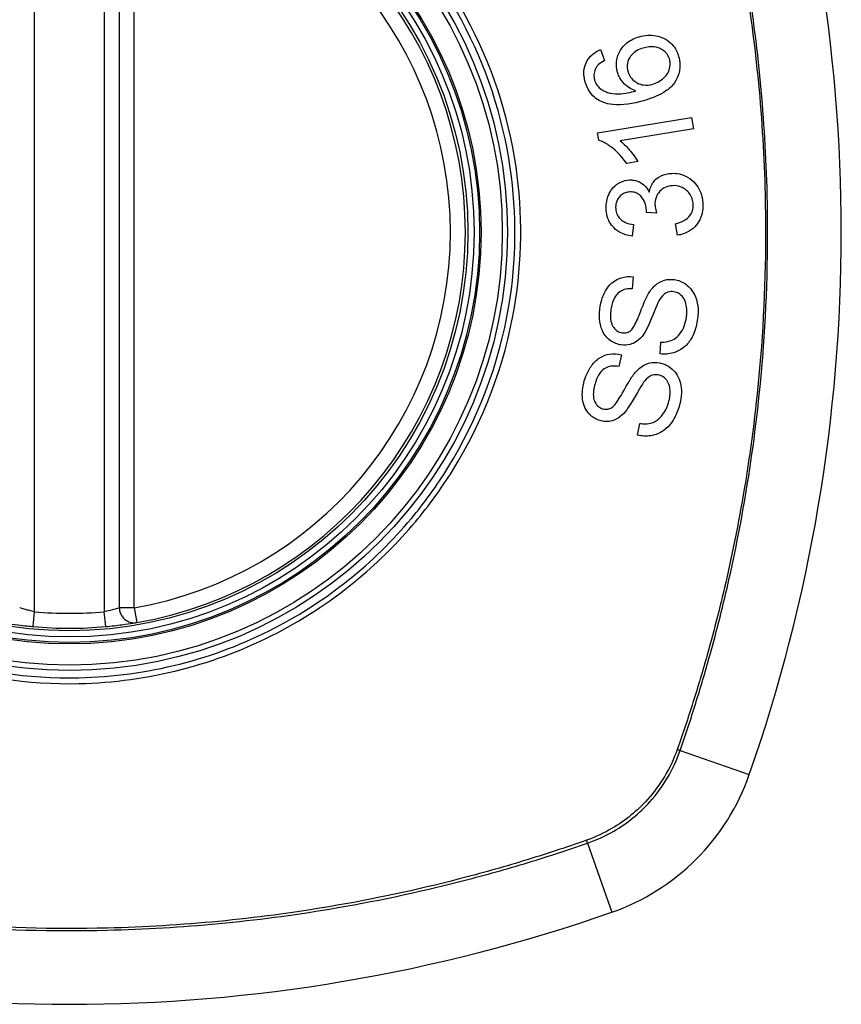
# Model space of a CAD drawing. Header units: inches. Extents: x 84 to 204, y 60 to 92.
# Tile 25 of 32: x 174.318 to 174.967, y 90.05 to 90.828. Entities that reach past the tile are written whole.
import ezdxf

# ---------------------------------------------------------------- set-up
doc = ezdxf.new("R2010")
doc.units = ezdxf.units.IN
doc.header["$MEASUREMENT"] = 0
doc.layers.add('Visible Edges(ANSI)', color=7, linetype='Continuous', lineweight=25)
doc.layers.add('Visible Tangent Edges(ANSI)', color=7, linetype='Continuous', lineweight=25)

msp = doc.modelspace()

# ---------------------------------------------------------------- linework, layer by layer
at = {"layer": 'Visible Edges(ANSI)'}
for p, q in [((174.39633, 90.95703), (174.39633, 90.36343)), ((174.77683, 90.80462), (174.78007, 90.79603)), ((174.77445, 90.73883), (174.84874, 90.75104)), ((174.84874, 90.75104), (174.85023, 90.74195)), ((174.85023, 90.74195), (174.79236, 90.73244)), ((174.77541, 90.73296), (174.77445, 90.73883)), ((174.80629, 90.71608), (174.79749, 90.71463)), ((174.8212, 90.67528), (174.8131, 90.67588)), ((174.80296, 90.66636), (174.80173, 90.65709)), ((174.83769, 90.65785), (174.83607, 90.66699)), ((174.8025, 90.6251), (174.80191, 90.6156)), ((174.82398, 90.56401), (174.8245, 90.57341)), ((174.79327, 90.56345), (174.79137, 90.55412)), ((174.80605, 90.49996), (174.80787, 90.50919))]:
    msp.add_line(p, q, dxfattribs=at)
for radius in [0.31988, 0.31496]:
    msp.add_circle((174.35696, 90.66023), radius, dxfattribs=at)
for centre, radius, start, end in [((173.66798, 90.66023), 1.29921, 340.73366, 19.26634), ((174.35696, 90.66023), 0.31299, 279.78402, 80.21598), ((174.40814, 90.36343), 0.01181, 180, 279.78402), ((174.35696, 90.66023), 0.31299, 264.74991, 275.25009), ((174.72719, 90.29), 0.17717, 289.26634, 340.73366), ((174.35696, 91.34921), 1.29921, 250.73366, 289.26634)]:
    msp.add_arc(centre, radius, start, end, dxfattribs=at)
for points, knots in [([(174.79022, 90.78675), (174.79014, 90.78703), (174.79006, 90.78731), (174.78993, 90.78783), (174.78988, 90.78807), (174.78978, 90.78851), (174.78974, 90.78871), (174.78967, 90.78913), (174.78963, 90.78935), (174.78954, 90.78991), (174.78949, 90.79025), (174.78936, 90.7915), (174.78932, 90.79241), (174.78937, 90.7948), (174.78957, 90.79626), (174.79068, 90.80072), (174.79198, 90.80301), (174.79402, 90.80634), (174.79566, 90.80822), (174.80051, 90.81217), (174.8039, 90.81375), (174.80746, 90.81477)], [-0.07244398, -0.07244398, -0.07244398, -0.07244398, -0.07147505, -0.07147505, -0.07065608, -0.07065608, -0.06998565, -0.06998565, -0.06923808, -0.06923808, -0.06809899, -0.06809899, -0.06505558, -0.06505558, -0.06011991, -0.06011991, -0.04962232, -0.04962232, -0.02968044, -0.02968044, 0, 0, 0, 0]), ([(174.80746, 90.81477), (174.80957, 90.81537), (174.81171, 90.81575), (174.81615, 90.81602), (174.81839, 90.81589), (174.82267, 90.81511), (174.82523, 90.81442), (174.8304, 90.81163), (174.83212, 90.81003), (174.83467, 90.80732), (174.83585, 90.80561), (174.83753, 90.8023), (174.83811, 90.80079), (174.83855, 90.79924)], [-0.08195324, -0.08195324, -0.08195324, -0.08195324, -0.06821192, -0.06821192, -0.05407977, -0.05407977, -0.04111909, -0.04111909, -0.02846372, -0.02846372, -0.01231577, -0.01231577, 0, 0, 0, 0]), ([(174.76474, 90.77897), (174.76467, 90.77922), (174.7646, 90.77948), (174.76447, 90.77997), (174.76441, 90.7802), (174.7643, 90.78069), (174.76424, 90.78095), (174.76413, 90.78151), (174.76407, 90.7818), (174.76395, 90.78256), (174.76388, 90.78302), (174.76368, 90.78484), (174.76364, 90.78621), (174.76393, 90.79004), (174.76457, 90.79236), (174.76651, 90.79633), (174.76764, 90.79793), (174.77122, 90.80166), (174.77393, 90.80336), (174.77683, 90.80462)], [-0.08167403, -0.08167403, -0.08167403, -0.08167403, -0.07965226, -0.07965226, -0.07785393, -0.07785393, -0.07582853, -0.07582853, -0.07355255, -0.07355255, -0.07003779, -0.07003779, -0.05960945, -0.05960945, -0.04081361, -0.04081361, -0.02525618, -0.02525618, 0, 0, 0, 0]), ([(174.81063, 90.8058), (174.80881, 90.80528), (174.80702, 90.80458), (174.80392, 90.80278), (174.80258, 90.80173), (174.80023, 90.79909), (174.7995, 90.79774), (174.79857, 90.79563), (174.79824, 90.7945), (174.79791, 90.7923), (174.79788, 90.79127), (174.79799, 90.78996), (174.79802, 90.78969), (174.79808, 90.78926), (174.79811, 90.7891), (174.79816, 90.7888), (174.79819, 90.78866), (174.79825, 90.78834), (174.79829, 90.78816), (174.79839, 90.78772), (174.79847, 90.78744), (174.79854, 90.78717)], [-0.05128171, -0.05128171, -0.05128171, -0.05128171, -0.04202433, -0.04202433, -0.03374781, -0.03374781, -0.02497625, -0.02497625, -0.01583482, -0.01583482, -0.00792761, -0.00792761, -0.00585097, -0.00585097, -0.00461494, -0.00461494, -0.0035177, -0.0035177, -0.00214151, -0.00214151, 0, 0, 0, 0]), ([(174.83136, 90.79694), (174.83095, 90.79837), (174.83034, 90.7997), (174.82902, 90.80155), (174.8285, 90.80215), (174.82683, 90.80375), (174.82556, 90.80458), (174.82327, 90.8057), (174.82161, 90.80641), (174.81636, 90.80702), (174.81341, 90.8066), (174.81063, 90.8058)], [-0.1090051, -0.1090051, -0.1090051, -0.1090051, -0.0831711, -0.0831711, -0.0691654, -0.0691654, -0.0421937, -0.0421937, -0.0232436, -0.0232436, 0, 0, 0, 0]), ([(174.78007, 90.79603), (174.77842, 90.79512), (174.77669, 90.794), (174.77458, 90.79205), (174.77391, 90.79131), (174.77339, 90.79049)], [-0.02271576, -0.02271576, -0.02271576, -0.02271576, -0.0076338, -0.0076338, 0, 0, 0, 0]), ([(174.83855, 90.79924), (174.83869, 90.79877), (174.83881, 90.7983), (174.83901, 90.79747), (174.83908, 90.79712), (174.8392, 90.79654), (174.83924, 90.79631), (174.83931, 90.79587), (174.83935, 90.79565), (174.83942, 90.79518), (174.83945, 90.79493), (174.83952, 90.7943), (174.83956, 90.79391), (174.83966, 90.79242), (174.83966, 90.79132), (174.83938, 90.78742), (174.83868, 90.78477), (174.83603, 90.77902), (174.8342, 90.77693), (174.8316, 90.77401), (174.82899, 90.77207), (174.82157, 90.7677), (174.81602, 90.76566), (174.81079, 90.76416)], [-0.08366619, -0.08366619, -0.08366619, -0.08366619, -0.08288973, -0.08288973, -0.08231384, -0.08231384, -0.08195094, -0.08195094, -0.08159739, -0.08159739, -0.08120145, -0.08120145, -0.08058241, -0.08058241, -0.07882226, -0.07882226, -0.07435476, -0.07435476, -0.06860101, -0.06860101, -0.04371044, -0.04371044, 0, 0, 0, 0]), ([(174.81826, 90.77731), (174.82005, 90.77782), (174.82175, 90.77855), (174.82503, 90.78052), (174.82669, 90.78184), (174.82902, 90.78441), (174.82986, 90.78563), (174.83137, 90.78885), (174.83174, 90.79066), (174.8319, 90.79287), (174.8319, 90.79355), (174.83184, 90.79443), (174.83182, 90.79464), (174.83178, 90.79497), (174.83176, 90.7951), (174.83172, 90.79534), (174.8317, 90.79545), (174.83166, 90.79572), (174.83163, 90.79587), (174.83153, 90.79632), (174.83145, 90.79663), (174.83136, 90.79694)], [-0.0549657, -0.0549657, -0.0549657, -0.0549657, -0.04394631, -0.04394631, -0.03243769, -0.03243769, -0.02389521, -0.02389521, -0.01222604, -0.01222604, -0.00701057, -0.00701057, -0.00544782, -0.00544782, -0.0044735, -0.0044735, -0.0035786, -0.0035786, -0.00243242, -0.00243242, 0, 0, 0, 0]), ([(174.77339, 90.79049), (174.77296, 90.78975), (174.77259, 90.78897), (174.77179, 90.7867), (174.77156, 90.78519), (174.77164, 90.78324), (174.77168, 90.78285), (174.77176, 90.78228), (174.77178, 90.7821), (174.77184, 90.78179), (174.77187, 90.78165), (174.77192, 90.78139), (174.77195, 90.78126), (174.77203, 90.78092), (174.77209, 90.78071), (174.77215, 90.7805)], [-0.02670752, -0.02670752, -0.02670752, -0.02670752, -0.02003072, -0.02003072, -0.00807361, -0.00807361, -0.00510747, -0.00510747, -0.00372579, -0.00372579, -0.00267358, -0.00267358, -0.0016752, -0.0016752, 0, 0, 0, 0]), ([(174.77215, 90.7805), (174.77228, 90.78004), (174.77243, 90.77959), (174.77292, 90.77834), (174.77332, 90.77757), (174.77456, 90.77564), (174.77552, 90.77461), (174.77664, 90.77376)], [-0.02126806, -0.02126806, -0.02126806, -0.02126806, -0.01765626, -0.01765626, -0.01099572, -0.01099572, 0, 0, 0, 0]), ([(174.80486, 90.77198), (174.80304, 90.77254), (174.80127, 90.77329), (174.79786, 90.77535), (174.79611, 90.77675), (174.79324, 90.78023), (174.79226, 90.78176), (174.79096, 90.7845), (174.79055, 90.78561), (174.79022, 90.78675)], [-0.0635384, -0.0635384, -0.0635384, -0.0635384, -0.04387942, -0.04387942, -0.02315318, -0.02315318, -0.00907473, -0.00907473, 0, 0, 0, 0]), ([(174.79854, 90.78717), (174.79876, 90.78643), (174.79902, 90.7857), (174.80002, 90.78348), (174.80093, 90.78214), (174.80341, 90.77961), (174.80483, 90.77874), (174.80744, 90.77737), (174.8091, 90.77684), (174.81335, 90.7763), (174.81585, 90.77662), (174.81826, 90.77731)], [-0.05483395, -0.05483395, -0.05483395, -0.05483395, -0.05117713, -0.05117713, -0.04334082, -0.04334082, -0.03424302, -0.03424302, -0.02013116, -0.02013116, 0, 0, 0, 0]), ([(174.77818, 90.7632), (174.77643, 90.76395), (174.77476, 90.76488), (174.7715, 90.76733), (174.76999, 90.76886), (174.76743, 90.77237), (174.76642, 90.77427), (174.7653, 90.77717), (174.765, 90.77806), (174.76474, 90.77897)], [-0.0556453, -0.0556453, -0.0556453, -0.0556453, -0.04057315, -0.04057315, -0.02373711, -0.02373711, -0.00716842, -0.00716842, 0, 0, 0, 0]), ([(174.77664, 90.77376), (174.77785, 90.77281), (174.77917, 90.77204), (174.78177, 90.77093), (174.78302, 90.77054), (174.78747, 90.76951), (174.79019, 90.76955), (174.79577, 90.76976), (174.80063, 90.77081), (174.80486, 90.77198)], [-0.05268598, -0.05268598, -0.05268598, -0.05268598, -0.0483585, -0.0483585, -0.04464167, -0.04464167, -0.03524812, -0.03524812, 0, 0, 0, 0]), ([(174.81079, 90.76416), (174.80259, 90.76181), (174.79407, 90.76033), (174.78369, 90.76142), (174.78085, 90.76205), (174.77818, 90.7632)], [-0.08365812, -0.08365812, -0.08365812, -0.08365812, -0.02298142, -0.02298142, 0, 0, 0, 0]), ([(174.79749, 90.71463), (174.79245, 90.722), (174.78735, 90.72623), (174.78098, 90.73059), (174.77824, 90.7321), (174.77541, 90.73296)], [-0.06084818, -0.06084818, -0.06084818, -0.06084818, -0.02361661, -0.02361661, 0, 0, 0, 0]), ([(174.79236, 90.73244), (174.7948, 90.73059), (174.7971, 90.72825), (174.80059, 90.72421), (174.80389, 90.72026), (174.80629, 90.71608)], [-0.08802852, -0.08802852, -0.08802852, -0.08802852, -0.03710647, -0.03710647, 0, 0, 0, 0]), ([(174.81533, 90.69195), (174.81573, 90.69414), (174.81643, 90.69624), (174.81817, 90.6993), (174.81894, 90.70034), (174.82074, 90.70224), (174.82228, 90.70364), (174.82729, 90.70608), (174.8302, 90.70666), (174.83313, 90.70679)], [-0.1002628, -0.1002628, -0.1002628, -0.1002628, -0.0655383, -0.0655383, -0.0446385, -0.0446385, -0.0236223, -0.0236223, 0, 0, 0, 0]), ([(174.83313, 90.70679), (174.83519, 90.70689), (174.83724, 90.70675), (174.84145, 90.70583), (174.84353, 90.70502), (174.84822, 90.70227), (174.8503, 90.70027), (174.85314, 90.697), (174.85438, 90.69509), (174.85629, 90.6909), (174.85694, 90.68871), (174.85746, 90.68557), (174.85757, 90.6847), (174.85767, 90.68344), (174.85769, 90.68304), (174.85771, 90.68264)], [-0.08300589, -0.08300589, -0.08300589, -0.08300589, -0.07246463, -0.07246463, -0.06104589, -0.06104589, -0.04508314, -0.04508314, -0.02728443, -0.02728443, -0.00968135, -0.00968135, -0.00302711, -0.00302711, 0, 0, 0, 0]), ([(174.78127, 90.67874), (174.78126, 90.67889), (174.78126, 90.67903), (174.78125, 90.67932), (174.78124, 90.67946), (174.78124, 90.67989), (174.78124, 90.68017), (174.78125, 90.68096), (174.78127, 90.68146), (174.78145, 90.68387), (174.7818, 90.68573), (174.78275, 90.68873), (174.78322, 90.68989), (174.78455, 90.69255), (174.7855, 90.694), (174.78855, 90.69747), (174.79065, 90.69881), (174.79468, 90.70082), (174.79711, 90.70146), (174.79966, 90.70158)], [-0.06698624, -0.06698624, -0.06698624, -0.06698624, -0.06626066, -0.06626066, -0.06551172, -0.06551172, -0.0640778, -0.0640778, -0.06150308, -0.06150308, -0.05173394, -0.05173394, -0.04531613, -0.04531613, -0.0360509, -0.0360509, -0.0206217, -0.0206217, 0, 0, 0, 0]), ([(174.79966, 90.70158), (174.8008, 90.70163), (174.80194, 90.70157), (174.80426, 90.70121), (174.80541, 90.70089), (174.80794, 90.69986), (174.80955, 90.69898), (174.81286, 90.69601), (174.81424, 90.69408), (174.81533, 90.69195)], [-0.06061495, -0.06061495, -0.06061495, -0.06061495, -0.0480661, -0.0480661, -0.03492963, -0.03492963, -0.0184263, -0.0184263, 0, 0, 0, 0]), ([(174.83375, 90.69704), (174.8317, 90.69694), (174.82969, 90.69652), (174.82629, 90.69492), (174.82494, 90.69394), (174.82295, 90.69185), (174.8221, 90.69076), (174.82085, 90.68832), (174.82045, 90.68718), (174.82002, 90.68517), (174.81992, 90.68434), (174.81986, 90.68324), (174.81985, 90.68297), (174.81985, 90.68253), (174.81985, 90.68235), (174.81986, 90.68201), (174.81987, 90.68185), (174.81987, 90.68169)], [-0.07091937, -0.07091937, -0.07091937, -0.07091937, -0.04954063, -0.04954063, -0.03221037, -0.03221037, -0.02035818, -0.02035818, -0.01098781, -0.01098781, -0.00464874, -0.00464874, -0.00257947, -0.00257947, -0.00124905, -0.00124905, 0, 0, 0, 0]), ([(174.85012, 90.68235), (174.85011, 90.6825), (174.8501, 90.68266), (174.85007, 90.68302), (174.85006, 90.68322), (174.84995, 90.68417), (174.84983, 90.68491), (174.84924, 90.68726), (174.84859, 90.68876), (174.84681, 90.69143), (174.84582, 90.69247), (174.84346, 90.69453), (174.84187, 90.69549), (174.83806, 90.69688), (174.83592, 90.69714), (174.83375, 90.69704)], [-0.05915844, -0.05915844, -0.05915844, -0.05915844, -0.0582057, -0.0582057, -0.05696528, -0.05696528, -0.05237757, -0.05237757, -0.04214533, -0.04214533, -0.03244615, -0.03244615, -0.01749195, -0.01749195, 0, 0, 0, 0]), ([(174.79993, 90.69209), (174.79875, 90.69203), (174.79759, 90.69184), (174.79522, 90.69105), (174.79408, 90.69042), (174.79214, 90.68884), (174.79132, 90.68792), (174.79009, 90.68601), (174.78964, 90.68505), (174.78904, 90.68307), (174.78888, 90.6821), (174.78879, 90.68082), (174.78878, 90.68054), (174.78878, 90.68008), (174.78878, 90.67991), (174.78878, 90.67958), (174.78879, 90.67942), (174.7888, 90.67927)], [-0.05005506, -0.05005506, -0.05005506, -0.05005506, -0.0404775, -0.0404775, -0.0298572, -0.0298572, -0.02052698, -0.02052698, -0.01224372, -0.01224372, -0.00468068, -0.00468068, -0.00251972, -0.00251972, -0.00119715, -0.00119715, 0, 0, 0, 0]), ([(174.81315, 90.67737), (174.81314, 90.6775), (174.81314, 90.67763), (174.81312, 90.67791), (174.81311, 90.67807), (174.81306, 90.67864), (174.81301, 90.67906), (174.81261, 90.68179), (174.81189, 90.68395), (174.80949, 90.68823), (174.80823, 90.68936), (174.80702, 90.69043), (174.80592, 90.69106), (174.80318, 90.69201), (174.80155, 90.69216), (174.79993, 90.69209)], [-0.02868597, -0.02868597, -0.02868597, -0.02868597, -0.02855947, -0.02855947, -0.02841333, -0.02841333, -0.0280046, -0.0280046, -0.02576848, -0.02576848, -0.02324657, -0.02324657, -0.01303639, -0.01303639, 0, 0, 0, 0]), ([(174.81987, 90.68169), (174.81988, 90.68161), (174.81988, 90.68154), (174.81989, 90.68139), (174.8199, 90.6813), (174.81992, 90.68096), (174.81995, 90.6807), (174.82021, 90.67874), (174.82069, 90.67691), (174.8212, 90.67528)], [-0.01622176, -0.01622176, -0.01622176, -0.01622176, -0.01568209, -0.01568209, -0.01503087, -0.01503087, -0.013061, -0.013061, 0, 0, 0, 0]), ([(174.83607, 90.66699), (174.83819, 90.66753), (174.84039, 90.66826), (174.84367, 90.66995), (174.84495, 90.67078), (174.84721, 90.67288), (174.84795, 90.67398), (174.84928, 90.67636), (174.84979, 90.67793), (174.85007, 90.68006), (174.85011, 90.68051), (174.85013, 90.68116), (174.85013, 90.68135), (174.85013, 90.68168), (174.85013, 90.68182), (174.85013, 90.68209), (174.85012, 90.68222), (174.85012, 90.68235)], [-0.04745355, -0.04745355, -0.04745355, -0.04745355, -0.03584359, -0.03584359, -0.02809151, -0.02809151, -0.01990458, -0.01990458, -0.00695539, -0.00695539, -0.00351166, -0.00351166, -0.00204353, -0.00204353, -0.00097668, -0.00097668, 0, 0, 0, 0]), ([(174.85771, 90.68264), (174.85772, 90.6825), (174.85773, 90.68235), (174.85774, 90.68205), (174.85774, 90.68191), (174.85775, 90.6815), (174.85775, 90.68123), (174.85774, 90.6806), (174.85774, 90.68022), (174.85768, 90.67896), (174.8576, 90.67807), (174.85737, 90.67644), (174.85723, 90.6757), (174.85682, 90.674), (174.85653, 90.67305), (174.85508, 90.66927), (174.85362, 90.66722), (174.85092, 90.66396), (174.84908, 90.66236), (174.84412, 90.65933), (174.84097, 90.65832), (174.83769, 90.65785)], [-0.07553203, -0.07553203, -0.07553203, -0.07553203, -0.0748785, -0.0748785, -0.07423462, -0.07423462, -0.07307492, -0.07307492, -0.07142984, -0.07142984, -0.06749422, -0.06749422, -0.06416321, -0.06416321, -0.05976568, -0.05976568, -0.04618414, -0.04618414, -0.02668659, -0.02668659, 0, 0, 0, 0]), ([(174.80173, 90.65709), (174.79828, 90.65757), (174.79487, 90.65855), (174.78941, 90.66171), (174.78774, 90.66328), (174.78524, 90.66616), (174.78417, 90.66781), (174.78241, 90.67168), (174.78182, 90.67384), (174.78143, 90.67664), (174.78137, 90.6772), (174.7813, 90.67809), (174.78128, 90.67842), (174.78127, 90.67874)], [-0.07203058, -0.07203058, -0.07203058, -0.07203058, -0.05380734, -0.05380734, -0.03947703, -0.03947703, -0.02403052, -0.02403052, -0.0067997, -0.0067997, -0.00250811, -0.00250811, 0, 0, 0, 0]), ([(174.7888, 90.67927), (174.7888, 90.67915), (174.78881, 90.67904), (174.78883, 90.6788), (174.78884, 90.67867), (174.78888, 90.67814), (174.78893, 90.67774), (174.78924, 90.67596), (174.78968, 90.67463), (174.79108, 90.67206), (174.79196, 90.67109), (174.79362, 90.66949), (174.79481, 90.66872), (174.79823, 90.66712), (174.80063, 90.6666), (174.80296, 90.66636)], [-0.04603458, -0.04603458, -0.04603458, -0.04603458, -0.04553752, -0.04553752, -0.04495619, -0.04495619, -0.04319877, -0.04319877, -0.03696989, -0.03696989, -0.03009973, -0.03009973, -0.01888603, -0.01888603, 0, 0, 0, 0]), ([(174.8131, 90.67588), (174.81313, 90.67619), (174.81315, 90.67653), (174.81315, 90.67691), (174.81316, 90.67699), (174.81316, 90.67712), (174.81316, 90.67718), (174.81315, 90.67727), (174.81315, 90.67732), (174.81315, 90.67737)], [-0.003712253, -0.003712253, -0.003712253, -0.003712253, -0.001341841, -0.001341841, -0.00075226, -0.00075226, -0.000349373, -0.000349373, 0, 0, 0, 0]), ([(174.77638, 90.60026), (174.77646, 90.60086), (174.77655, 90.60145), (174.77681, 90.60287), (174.77697, 90.60369), (174.77794, 90.60782), (174.77911, 90.61101), (174.78185, 90.61581), (174.78346, 90.61816), (174.78838, 90.62236), (174.79098, 90.62354), (174.79623, 90.62519), (174.79935, 90.62544), (174.8025, 90.6251)], [-0.1019569, -0.1019569, -0.1019569, -0.1019569, -0.0969952, -0.0969952, -0.0900937, -0.0900937, -0.0620379, -0.0620379, -0.0440459, -0.0440459, -0.0255677, -0.0255677, 0, 0, 0, 0]), ([(174.8153, 90.61268), (174.81698, 90.61528), (174.81901, 90.61767), (174.82371, 90.62114), (174.82578, 90.6219), (174.82993, 90.62304), (174.83256, 90.62313), (174.83519, 90.62276)], [-0.0487921, -0.0487921, -0.0487921, -0.0487921, -0.034555, -0.034555, -0.02141308, -0.02141308, 0, 0, 0, 0]), ([(174.83519, 90.62276), (174.83674, 90.62254), (174.83825, 90.62215), (174.8413, 90.62096), (174.84278, 90.62014), (174.84582, 90.61797), (174.84757, 90.6164), (174.85065, 90.61214), (174.85178, 90.60975), (174.85308, 90.60556), (174.85369, 90.60314), (174.85396, 90.59903), (174.85398, 90.59811), (174.85396, 90.59676), (174.85395, 90.59634), (174.85391, 90.59558), (174.85389, 90.59525), (174.85384, 90.59457), (174.85381, 90.59422), (174.85372, 90.5933), (174.85365, 90.59274), (174.85357, 90.59218)], [-0.182901, -0.182901, -0.182901, -0.182901, -0.1527941, -0.1527941, -0.1202778, -0.1202778, -0.0822123, -0.0822123, -0.0441829, -0.0441829, -0.0197912, -0.0197912, -0.0127911, -0.0127911, -0.0095206, -0.0095206, -0.0070229, -0.0070229, -0.0043159, -0.0043159, 0, 0, 0, 0]), ([(174.80191, 90.6156), (174.80018, 90.61567), (174.79843, 90.61555), (174.79524, 90.61482), (174.79381, 90.61427), (174.79093, 90.61249), (174.78992, 90.61141), (174.7882, 90.60931), (174.78734, 90.60768), (174.78612, 90.60447), (174.7857, 90.60288), (174.78528, 90.60068), (174.78518, 90.60006), (174.78509, 90.59944)], [-0.05075085, -0.05075085, -0.05075085, -0.05075085, -0.04402601, -0.04402601, -0.03810704, -0.03810704, -0.03113052, -0.03113052, -0.01707016, -0.01707016, -0.00479355, -0.00479355, 0, 0, 0, 0]), ([(174.80086, 90.58267), (174.80166, 90.58336), (174.8025, 90.58451), (174.80428, 90.58756), (174.80519, 90.58949), (174.80782, 90.5955), (174.80902, 90.59917), (174.8124, 90.60718), (174.81391, 90.6105), (174.8153, 90.61268)], [-0.0822878, -0.0822878, -0.0822878, -0.0822878, -0.0698189, -0.0698189, -0.0554779, -0.0554779, -0.01995677, -0.01995677, 0, 0, 0, 0]), ([(174.83471, 90.61319), (174.83394, 90.6133), (174.83316, 90.61333), (174.83158, 90.61322), (174.83079, 90.61306), (174.82869, 90.61236), (174.8277, 90.61172), (174.82529, 90.60967), (174.82401, 90.60779), (174.82301, 90.60594)], [-0.03447114, -0.03447114, -0.03447114, -0.03447114, -0.02970658, -0.02970658, -0.02478425, -0.02478425, -0.01623077, -0.01623077, 0, 0, 0, 0]), ([(174.84474, 90.59296), (174.84478, 90.59328), (174.84482, 90.5936), (174.84489, 90.59421), (174.84492, 90.59449), (174.84497, 90.59504), (174.84499, 90.5953), (174.84503, 90.59587), (174.84504, 90.59616), (174.84507, 90.5969), (174.84508, 90.59735), (174.84506, 90.59902), (174.84497, 90.60024), (174.84467, 90.60218), (174.84453, 90.60291), (174.84387, 90.60545), (174.84316, 90.60721), (174.841, 90.61019), (174.83978, 90.61113), (174.83755, 90.6125), (174.83617, 90.61298), (174.83471, 90.61319)], [-0.04689852, -0.04689852, -0.04689852, -0.04689852, -0.04535788, -0.04535788, -0.04403054, -0.04403054, -0.04276653, -0.04276653, -0.04136169, -0.04136169, -0.03926867, -0.03926867, -0.03348819, -0.03348819, -0.02993999, -0.02993999, -0.02088952, -0.02088952, -0.01193055, -0.01193055, 0, 0, 0, 0]), ([(174.82301, 90.60594), (174.82101, 90.60243), (174.81769, 90.59309), (174.81351, 90.58395), (174.81215, 90.58128), (174.8108, 90.57943)], [-0.06410002, -0.06410002, -0.06410002, -0.06410002, -0.01772586, -0.01772586, 0, 0, 0, 0]), ([(174.79318, 90.57117), (174.79172, 90.57137), (174.7903, 90.57174), (174.78747, 90.57284), (174.7861, 90.57358), (174.78234, 90.57625), (174.78091, 90.5781), (174.77833, 90.58167), (174.77743, 90.58456), (174.7764, 90.58859), (174.77607, 90.59093), (174.77595, 90.59433), (174.77596, 90.59534), (174.77603, 90.59685), (174.77606, 90.59734), (174.77614, 90.59822), (174.77617, 90.5986), (174.77626, 90.59941), (174.77632, 90.59984), (174.77638, 90.60026)], [-0.05736058, -0.05736058, -0.05736058, -0.05736058, -0.05548268, -0.05548268, -0.0535012, -0.0535012, -0.04968316, -0.04968316, -0.03588282, -0.03588282, -0.01770043, -0.01770043, -0.00997368, -0.00997368, -0.00620033, -0.00620033, -0.00325342, -0.00325342, 0, 0, 0, 0]), ([(174.78509, 90.59944), (174.78504, 90.59908), (174.785, 90.59872), (174.78491, 90.59802), (174.78488, 90.59767), (174.78481, 90.59694), (174.78478, 90.59656), (174.78472, 90.59563), (174.7847, 90.59509), (174.78468, 90.59325), (174.78475, 90.59194), (174.7851, 90.5897), (174.78532, 90.58875), (174.78582, 90.58736), (174.78627, 90.5862), (174.78808, 90.5837), (174.78907, 90.58271), (174.79137, 90.58131), (174.79256, 90.5809), (174.79383, 90.58072)], [-0.1315466, -0.1315466, -0.1315466, -0.1315466, -0.1225468, -0.1225468, -0.1139181, -0.1139181, -0.1043682, -0.1043682, -0.0909033, -0.0909033, -0.058681, -0.058681, -0.0344705, -0.0344705, -0.0214809, -0.0214809, -0.0103328, -0.0103328, 0, 0, 0, 0]), ([(174.85357, 90.59218), (174.85328, 90.59006), (174.85288, 90.58793), (174.85108, 90.58082), (174.84945, 90.57761), (174.84669, 90.57311), (174.8448, 90.57091), (174.83966, 90.56682), (174.83673, 90.56559), (174.83105, 90.56386), (174.82753, 90.56362), (174.82398, 90.56401)], [-0.07877552, -0.07877552, -0.07877552, -0.07877552, -0.07399105, -0.07399105, -0.06235327, -0.06235327, -0.04742331, -0.04742331, -0.02870189, -0.02870189, 0, 0, 0, 0]), ([(174.8245, 90.57341), (174.82725, 90.57335), (174.83012, 90.57364), (174.83432, 90.57521), (174.83576, 90.57603), (174.83901, 90.57889), (174.84044, 90.58092), (174.84266, 90.58495), (174.84351, 90.58721), (174.84436, 90.59068), (174.84458, 90.59182), (174.84474, 90.59296)], [-0.07810331, -0.07810331, -0.07810331, -0.07810331, -0.05704994, -0.05704994, -0.04420527, -0.04420527, -0.02731055, -0.02731055, -0.00879498, -0.00879498, 0, 0, 0, 0]), ([(174.8108, 90.57943), (174.80928, 90.57731), (174.8075, 90.5754), (174.80339, 90.57257), (174.80159, 90.57194), (174.79795, 90.57094), (174.79557, 90.57083), (174.79318, 90.57117)], [-0.04149455, -0.04149455, -0.04149455, -0.04149455, -0.03015237, -0.03015237, -0.01939564, -0.01939564, 0, 0, 0, 0]), ([(174.79383, 90.58072), (174.7945, 90.58062), (174.79517, 90.58059), (174.79654, 90.58067), (174.79723, 90.5808), (174.79899, 90.58136), (174.79997, 90.58193), (174.80086, 90.58267)], [-0.02014616, -0.02014616, -0.02014616, -0.02014616, -0.0147411, -0.0147411, -0.00910335, -0.00910335, 0, 0, 0, 0]), ([(174.76395, 90.54248), (174.76414, 90.54315), (174.76435, 90.54381), (174.76486, 90.54534), (174.76517, 90.54621), (174.76668, 90.54996), (174.76816, 90.5527), (174.77151, 90.55713), (174.77351, 90.55928), (174.77896, 90.56271), (174.78167, 90.56351), (174.78707, 90.56441), (174.79019, 90.56422), (174.79327, 90.56345)], [-0.09609538, -0.09609538, -0.09609538, -0.09609538, -0.09108772, -0.09108772, -0.08439355, -0.08439355, -0.0618051, -0.0618051, -0.04379145, -0.04379145, -0.02554667, -0.02554667, 0, 0, 0, 0]), ([(174.80422, 90.54937), (174.80622, 90.55168), (174.80853, 90.55373), (174.81364, 90.55654), (174.81582, 90.55703), (174.82013, 90.55759), (174.82276, 90.55732), (174.82532, 90.55658)], [-0.04897587, -0.04897587, -0.04897587, -0.04897587, -0.03484977, -0.03484977, -0.02144441, -0.02144441, 0, 0, 0, 0]), ([(174.82532, 90.55658), (174.82715, 90.55606), (174.82889, 90.55529), (174.8328, 90.55281), (174.83445, 90.55111), (174.83692, 90.54817), (174.83808, 90.54621), (174.84017, 90.54092), (174.8406, 90.53782), (174.84079, 90.53411), (174.84077, 90.53279), (174.84065, 90.53099), (174.8406, 90.5305), (174.84051, 90.52969), (174.84046, 90.52936), (174.84037, 90.52871), (174.84032, 90.5284), (174.84019, 90.52763), (174.84011, 90.52719), (174.83981, 90.52573), (174.83956, 90.52473), (174.83927, 90.52374)], [-0.0757329, -0.0757329, -0.0757329, -0.0757329, -0.06962232, -0.06962232, -0.06102616, -0.06102616, -0.04838747, -0.04838747, -0.0300773, -0.0300773, -0.02000854, -0.02000854, -0.01629431, -0.01629431, -0.01377148, -0.01377148, -0.01132404, -0.01132404, -0.00786389, -0.00786389, 0, 0, 0, 0]), ([(174.79137, 90.55412), (174.78929, 90.55449), (174.78714, 90.55461), (174.78356, 90.55403), (174.78214, 90.55357), (174.77924, 90.552), (174.77811, 90.55096), (174.77578, 90.54836), (174.77462, 90.54629), (174.77325, 90.54295), (174.77283, 90.54171), (174.77247, 90.54046)], [-0.05622012, -0.05622012, -0.05622012, -0.05622012, -0.04490576, -0.04490576, -0.03693789, -0.03693789, -0.0275653, -0.0275653, -0.00991349, -0.00991349, 0, 0, 0, 0]), ([(174.78575, 90.52166), (174.78669, 90.52226), (174.78774, 90.52337), (174.79001, 90.52631), (174.7912, 90.52814), (174.79459, 90.53371), (174.79629, 90.53715), (174.80065, 90.54443), (174.80257, 90.54744), (174.80422, 90.54937)], [-0.08287415, -0.08287415, -0.08287415, -0.08287415, -0.06938424, -0.06938424, -0.05457714, -0.05457714, -0.01965331, -0.01965331, 0, 0, 0, 0]), ([(174.82351, 90.54717), (174.82276, 90.54738), (174.822, 90.54753), (174.82043, 90.54763), (174.81964, 90.54759), (174.81739, 90.54718), (174.81628, 90.54665), (174.81367, 90.54496), (174.81216, 90.5433), (174.81092, 90.54162)], [-0.03327853, -0.03327853, -0.03327853, -0.03327853, -0.02890243, -0.02890243, -0.02443509, -0.02443509, -0.01608906, -0.01608906, 0, 0, 0, 0]), ([(174.83063, 90.52574), (174.83079, 90.52631), (174.83095, 90.52689), (174.83118, 90.52789), (174.83127, 90.52832), (174.8314, 90.52899), (174.83144, 90.52924), (174.83153, 90.52974), (174.83157, 90.53), (174.83164, 90.53054), (174.83168, 90.53084), (174.83177, 90.53162), (174.83181, 90.53211), (174.83194, 90.53468), (174.83176, 90.53634), (174.83125, 90.53925), (174.83071, 90.54089), (174.82901, 90.54366), (174.82806, 90.54459), (174.82621, 90.54611), (174.82492, 90.54676), (174.82351, 90.54717)], [-0.03887369, -0.03887369, -0.03887369, -0.03887369, -0.03726354, -0.03726354, -0.03609227, -0.03609227, -0.03540959, -0.03540959, -0.03471216, -0.03471216, -0.0339207, -0.0339207, -0.03258281, -0.03258281, -0.02696318, -0.02696318, -0.0189927, -0.0189927, -0.01175806, -0.01175806, 0, 0, 0, 0]), ([(174.77655, 90.51134), (174.77476, 90.51185), (174.77308, 90.5126), (174.76928, 90.51504), (174.76779, 90.51666), (174.7656, 90.51934), (174.76457, 90.52118), (174.76265, 90.52645), (174.7624, 90.52974), (174.76242, 90.5338), (174.76253, 90.53526), (174.76281, 90.53729), (174.7629, 90.53787), (174.76307, 90.53884), (174.76315, 90.53924), (174.76332, 90.54002), (174.76341, 90.54041), (174.76364, 90.54137), (174.76379, 90.54193), (174.76395, 90.54248)], [-0.07174694, -0.07174694, -0.07174694, -0.07174694, -0.06625335, -0.06625335, -0.05841218, -0.05841218, -0.04603077, -0.04603077, -0.02618089, -0.02618089, -0.01497988, -0.01497988, -0.01055555, -0.01055555, -0.00746751, -0.00746751, -0.00441231, -0.00441231, 0, 0, 0, 0]), ([(174.77247, 90.54046), (174.77234, 90.54), (174.77221, 90.53954), (174.772, 90.5387), (174.77191, 90.53831), (174.77175, 90.5376), (174.77168, 90.53727), (174.77155, 90.53659), (174.77148, 90.53623), (174.77134, 90.53533), (174.77127, 90.53478), (174.77107, 90.53281), (174.77105, 90.53133), (174.77136, 90.52894), (174.77165, 90.52744), (174.77324, 90.52444), (174.7741, 90.52332), (174.77618, 90.52162), (174.7773, 90.52105), (174.77852, 90.5207)], [-0.09256116, -0.09256116, -0.09256116, -0.09256116, -0.08511682, -0.08511682, -0.07888081, -0.07888081, -0.07365356, -0.07365356, -0.06790433, -0.06790433, -0.05935705, -0.05935705, -0.03668291, -0.03668291, -0.02132012, -0.02132012, -0.01018743, -0.01018743, 0, 0, 0, 0]), ([(174.81092, 90.54162), (174.80844, 90.53839), (174.80381, 90.52951), (174.79837, 90.52105), (174.7967, 90.51868), (174.79514, 90.51707)], [-0.06436457, -0.06436457, -0.06436457, -0.06436457, -0.01734102, -0.01734102, 0, 0, 0, 0]), ([(174.83927, 90.52374), (174.83824, 90.52013), (174.83689, 90.5165), (174.83397, 90.51114), (174.83281, 90.50947), (174.82986, 90.5059), (174.82782, 90.50407), (174.82223, 90.50064), (174.81903, 90.49978), (174.81306, 90.49883), (174.80953, 90.49908), (174.80605, 90.49996)], [-0.08600742, -0.08600742, -0.08600742, -0.08600742, -0.07143651, -0.07143651, -0.06222435, -0.06222435, -0.04817634, -0.04817634, -0.02870152, -0.02870152, 0, 0, 0, 0]), ([(174.80787, 90.50919), (174.80941, 90.50895), (174.811, 90.50881), (174.81421, 90.50887), (174.81587, 90.50909), (174.81856, 90.50992), (174.82041, 90.51064), (174.82407, 90.51375), (174.82581, 90.51563), (174.8288, 90.52051), (174.82987, 90.52307), (174.83063, 90.52574)], [-0.1712876, -0.1712876, -0.1712876, -0.1712876, -0.1254394, -0.1254394, -0.0771988, -0.0771988, -0.0439433, -0.0439433, -0.0211689, -0.0211689, 0, 0, 0, 0]), ([(174.79514, 90.51707), (174.79337, 90.5152), (174.79137, 90.51358), (174.78691, 90.51132), (174.78501, 90.51093), (174.78124, 90.51044), (174.77887, 90.51067), (174.77655, 90.51134)], [-0.04150242, -0.04150242, -0.04150242, -0.04150242, -0.03028986, -0.03028986, -0.01933205, -0.01933205, 0, 0, 0, 0]), ([(174.77852, 90.5207), (174.77916, 90.52052), (174.77981, 90.52039), (174.78116, 90.52028), (174.78185, 90.52031), (174.78368, 90.52061), (174.78475, 90.52104), (174.78575, 90.52166)], [-0.02009272, -0.02009272, -0.02009272, -0.02009272, -0.01475914, -0.01475914, -0.00925216, -0.00925216, 0, 0, 0, 0]), ([(174.30377, 90.35179), (174.30377, 90.35179), (174.30506, 90.35156), (174.30968, 90.35083), (174.31274, 90.35036), (174.31858, 90.3496), (174.321, 90.3493), (174.32511, 90.34886), (174.32672, 90.3487), (174.32832, 90.34855)], [0, 0, 0, 0, 0.03342093, 0.03342093, 0.06354683, 0.06354683, 0.08237552, 0.08237552, 0.09414345, 0.09414345, 0.09414345, 0.09414345]), ([(174.3856, 90.34855), (174.39013, 90.34897), (174.39466, 90.3495), (174.40204, 90.35049), (174.40497, 90.35094), (174.40826, 90.35147), (174.40916, 90.35163), (174.40998, 90.35177), (174.41014, 90.35179), (174.41014, 90.35179)], [0, 0, 0, 0, 0.03342328, 0.03342328, 0.06355131, 0.06355131, 0.08238132, 0.08238132, 0.09415008, 0.09415008, 0.09415008, 0.09415008])]:
    msp.add_open_spline(points, degree=3, knots=knots, dxfattribs=at)
at = {"layer": 'Visible Tangent Edges(ANSI)'}
for p, q in [((174.3294, 90.36032), (174.3294, 90.96015)), ((174.38451, 90.96015), (174.38451, 90.36032)), ((174.40814, 90.36343), (174.40814, 90.95703)), ((174.32832, 90.34855), (174.3294, 90.36032)), ((174.3856, 90.34855), (174.38451, 90.36032)), ((174.40814, 90.36343), (174.39633, 90.36343)), ((174.40814, 90.36343), (174.41014, 90.35179)), ((174.83977, 90.25065), (174.89443, 90.23155)), ((174.76654, 90.17742), (174.78564, 90.12276))]:
    msp.add_line(p, q, dxfattribs=at)
for radius in [0.34636, 0.34222, 0.32539, 0.3242]:
    msp.add_circle((174.35696, 90.66023), radius, dxfattribs=at)
for start, end in [(279.78402, 80.21598), (264.74991, 275.25009)]:
    msp.add_arc((174.35696, 90.66023), 0.30118, start, end, dxfattribs=at)
for centre, major_axis, start_param, end_param in [((174.83513, 90.25227), (-0.00931, 0.00321), 1.830918, 2.094625), ((174.76491, 90.18206), (-0.00321, 0.00931), 4.18856, 4.452267)]:
    msp.add_ellipse(centre, major_axis=major_axis, ratio=0.002592, start_param=start_param, end_param=end_param, dxfattribs=at)
for points, knots in [([(174.83768, 91.06857), (174.84058, 91.0603), (174.84329, 91.05231), (174.8487, 91.0358), (174.85134, 91.02744), (174.85899, 91.00227), (174.86374, 90.98538), (174.87689, 90.93446), (174.88422, 90.9001), (174.89985, 90.80762), (174.90551, 90.74884), (174.90798, 90.64729), (174.90679, 90.60448), (174.90082, 90.53022), (174.89708, 90.49882), (174.88786, 90.44063), (174.88269, 90.41378), (174.87199, 90.36669), (174.86682, 90.34635), (174.8576, 90.3136), (174.85386, 90.30108), (174.84603, 90.27631), (174.84203, 90.26429), (174.83768, 90.2519)], [-2.104956, -2.104956, -2.104956, -2.104956, -2.039554, -2.039554, -1.972882, -1.972882, -1.839557, -1.839557, -1.572986, -1.572986, -1.126637, -1.126637, -0.801732, -0.801732, -0.563161, -0.563161, -0.356933, -0.356933, -0.198296, -0.198296, -0.099284, -0.099284, -0.001246, -0.001246, -0.001246, -0.001246]), ([(174.83977, 90.25065), (174.84403, 90.26302), (174.84818, 90.27544), (174.856, 90.30043), (174.85972, 90.31298), (174.86887, 90.34582), (174.87399, 90.36621), (174.8846, 90.4134), (174.88972, 90.44029), (174.89884, 90.49859), (174.90254, 90.53004), (174.90844, 90.6044), (174.90961, 90.64727), (174.90718, 90.74895), (174.90159, 90.80782), (174.88611, 90.90047), (174.87885, 90.9349), (174.86581, 90.98594), (174.8611, 91.00288), (174.8535, 91.02811), (174.85088, 91.03649), (174.84546, 91.0532), (174.84263, 91.06151), (174.83977, 91.06982)], [0, 0, 0, 0, 0.099284, 0.099284, 0.198296, 0.198296, 0.356933, 0.356933, 0.563161, 0.563161, 0.801732, 0.801732, 1.126637, 1.126637, 1.572986, 1.572986, 1.839557, 1.839557, 1.972882, 1.972882, 2.039554, 2.039554, 2.106203, 2.106203, 2.106203, 2.106203]), ([(174.35696, 91.01246), (174.37974, 91.01246), (174.40275, 91.01024), (174.4543, 91.00008), (174.48235, 90.99079), (174.53541, 90.96551), (174.56058, 90.94938), (174.58318, 90.93052), (174.61734, 90.902), (174.6456, 90.86729), (174.68643, 90.79169), (174.69956, 90.75197), (174.71077, 90.67495), (174.71033, 90.63762), (174.69679, 90.55688), (174.68013, 90.51269), (174.64747, 90.46005), (174.63779, 90.44665), (174.62724, 90.43401), (174.5975, 90.39839), (174.56076, 90.36897), (174.47165, 90.32282), (174.41825, 90.30921), (174.32433, 90.30725), (174.28445, 90.31322), (174.2043, 90.33958), (174.1647, 90.36159), (174.13073, 90.38995), (174.09591, 90.41903), (174.06701, 90.45478), (174.02092, 90.5419), (174.00691, 90.59421), (174.00335, 90.69121), (174.00995, 90.73507), (174.03839, 90.81666), (174.05963, 90.85406), (174.08667, 90.88646), (174.11627, 90.92191), (174.15286, 90.95126), (174.21221, 90.98212), (174.2313, 90.99001), (174.28494, 91.0069), (174.32115, 91.01246), (174.35696, 91.01246)], [-3.141593, -3.141593, -3.141593, -3.141593, -2.946594, -2.946594, -2.696251, -2.696251, -2.445914, -2.445914, -2.445914, -2.067507, -2.067507, -1.716551, -1.716551, -1.405531, -1.405531, -1.016056, -1.016056, -0.875434, -0.875434, -0.875434, -0.479101, -0.479101, -0.021702, -0.021702, 0.31764, 0.31764, 0.695378, 0.695378, 0.695378, 1.082671, 1.082671, 1.532987, 1.532987, 1.905714, 1.905714, 2.266012, 2.266012, 2.266012, 2.660331, 2.660331, 2.835226, 2.835226, 3.141593, 3.141593, 3.141593, 3.141593]), ([(174.63041, 90.43136), (174.64112, 90.44412), (174.65095, 90.45766), (174.68414, 90.51085), (174.70113, 90.55557), (174.71493, 90.63732), (174.71538, 90.67515), (174.70395, 90.75315), (174.69056, 90.79335), (174.65915, 90.85117), (174.64569, 90.8709), (174.63041, 90.88911)], [0.875434, 0.875434, 0.875434, 0.875434, 1.016056, 1.016056, 1.405531, 1.405531, 1.716551, 1.716551, 2.067507, 2.067507, 2.26835, 2.26835, 2.26835, 2.26835]), ([(174.12808, 90.38677), (174.16238, 90.358), (174.2024, 90.33561), (174.28351, 90.30875), (174.32391, 90.30265), (174.41904, 90.30465), (174.47311, 90.31856), (174.54444, 90.35571), (174.56604, 90.37017), (174.58583, 90.38677)], [-0.695378, -0.695378, -0.695378, -0.695378, -0.31764, -0.31764, 0.021702, 0.021702, 0.479101, 0.479101, 0.69757, 0.69757, 0.69757, 0.69757]), ([(174.3294, 90.36032), (174.32863, 90.36046), (174.32785, 90.36061), (174.32587, 90.36104), (174.32471, 90.36132), (174.3219, 90.36205), (174.32043, 90.3625), (174.31821, 90.36321), (174.31759, 90.36343), (174.31759, 90.36343)], [-0.09414345, -0.09414345, -0.09414345, -0.09414345, -0.08237552, -0.08237552, -0.06354683, -0.06354683, -0.03342093, -0.03342093, 0, 0, 0, 0]), ([(174.39633, 90.36343), (174.39633, 90.36343), (174.39625, 90.36341), (174.39585, 90.36327), (174.39542, 90.36312), (174.39383, 90.36261), (174.39243, 90.36217), (174.38887, 90.36122), (174.3867, 90.36072), (174.38451, 90.36032)], [-0.09415008, -0.09415008, -0.09415008, -0.09415008, -0.08238132, -0.08238132, -0.06355131, -0.06355131, -0.03342328, -0.03342328, 0, 0, 0, 0]), ([(174.83751, 90.25143), (174.83231, 90.2368), (174.82422, 90.22325), (174.8058, 90.20288), (174.79642, 90.19523), (174.77964, 90.18537), (174.77282, 90.18219), (174.76576, 90.17968)], [-0.261048, -0.261048, -0.261048, -0.261048, -0.1453199, -0.1453199, -0.0558923, -0.0558923, 0, 0, 0, 0]), ([(174.76654, 90.17742), (174.77377, 90.17991), (174.78076, 90.1831), (174.79797, 90.1931), (174.80759, 90.2009), (174.8264, 90.22175), (174.83462, 90.23567), (174.83977, 90.25065)], [0, 0, 0, 0, 0.0558923, 0.0558923, 0.1453199, 0.1453199, 0.261048, 0.261048, 0.261048, 0.261048]), ([(173.94737, 90.17742), (173.95974, 90.17316), (173.97216, 90.16901), (173.99715, 90.16118), (174.0097, 90.15747), (174.04254, 90.14832), (174.06293, 90.14319), (174.11012, 90.13259), (174.13702, 90.12747), (174.19531, 90.11835), (174.22676, 90.11465), (174.30113, 90.10875), (174.34399, 90.10758), (174.44568, 90.11001), (174.50454, 90.1156), (174.59719, 90.13108), (174.63162, 90.13833), (174.68267, 90.15138), (174.6996, 90.15609), (174.72483, 90.16369), (174.73321, 90.16631), (174.74992, 90.17173), (174.75824, 90.17456), (174.76654, 90.17742)], [0, 0, 0, 0, 0.099284, 0.099284, 0.198296, 0.198296, 0.356933, 0.356933, 0.563161, 0.563161, 0.801732, 0.801732, 1.126637, 1.126637, 1.572986, 1.572986, 1.839557, 1.839557, 1.972882, 1.972882, 2.039554, 2.039554, 2.106203, 2.106203, 2.106203, 2.106203]), ([(174.76529, 90.17951), (174.75703, 90.17661), (174.74903, 90.1739), (174.73252, 90.16849), (174.72416, 90.16585), (174.699, 90.1582), (174.68211, 90.15345), (174.63118, 90.1403), (174.59682, 90.13297), (174.50434, 90.11734), (174.44556, 90.11168), (174.34401, 90.10921), (174.3012, 90.1104), (174.22694, 90.11637), (174.19554, 90.12011), (174.13735, 90.12933), (174.1105, 90.1345), (174.06341, 90.1452), (174.04307, 90.15037), (174.01032, 90.15959), (173.9978, 90.16333), (173.97303, 90.17116), (173.96101, 90.17516), (173.94862, 90.17951)], [-2.104956, -2.104956, -2.104956, -2.104956, -2.039554, -2.039554, -1.972882, -1.972882, -1.839557, -1.839557, -1.572986, -1.572986, -1.126637, -1.126637, -0.801732, -0.801732, -0.563161, -0.563161, -0.356933, -0.356933, -0.198296, -0.198296, -0.099284, -0.099284, -0.001246, -0.001246, -0.001246, -0.001246])]:
    msp.add_open_spline(points, degree=3, knots=knots, dxfattribs=at)
for points in [[(174.58583, 90.38677), (174.60194, 90.40029), (174.61687, 90.41522), (174.63041, 90.43136)], [(174.83768, 90.2519), (174.83762, 90.25174), (174.83757, 90.25158), (174.83751, 90.25143)], [(174.76576, 90.17968), (174.76561, 90.17962), (174.76545, 90.17957), (174.76529, 90.17951)]]:
    msp.add_open_spline(points, degree=3, dxfattribs=at)

doc.saveas('drawing.dxf')
